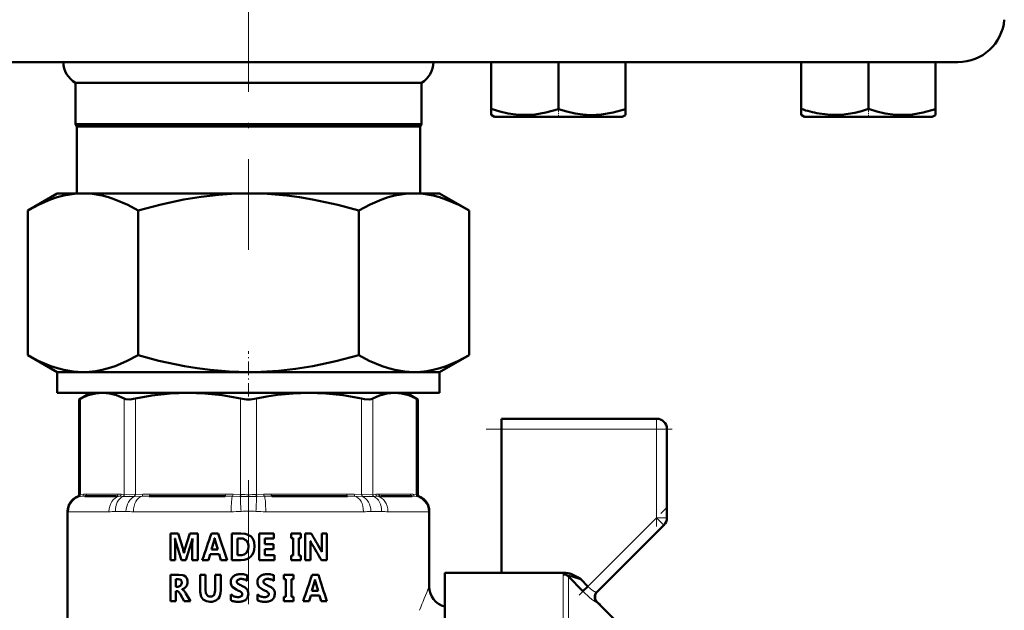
# Model space of a CAD drawing. Extents: x -1351 to 1763, y -1300 to 612.
# Tile 38 of 79: x -61 to 35, y -79 to -22. Entities that reach past the tile are written whole.
import ezdxf

# ---------------------------------------------------------------- set-up
doc = ezdxf.new("R2010")
doc.units = 0
doc.linetypes.add('DASHDOT', pattern=[18.5, 12, -3, 0.5, -3])

msp = doc.modelspace()

# ---------------------------------------------------------------- linework, layer by layer
at = {"color": 7, "linetype": 'DASHDOT', "lineweight": 18}
for p, q in [((-38.398, 1.846), (-38.398, -43.942)), ((-38.398, -66.218), (-38.398, -102.133))]:
    msp.add_line(p, q, dxfattribs=at)
at = {"color": 7, "lineweight": 50}
for p, q in [((-107.066, -25.773), (-38.398, -25.773)), ((-38.398, -25.773), (30.269, -25.773)), ((-14.905, -25.773), (-14.905, -30.303)), ((-8.405, -25.773), (-8.405, -30.307)), ((-1.905, -25.773), (-1.905, -30.309)), ((-1.898, -25.773), (-1.898, -30.303)), ((15.095, -25.773), (15.095, -30.301)), ((21.595, -25.773), (21.595, -30.303)), ((28.095, -25.773), (28.095, -30.307)), ((-55.148, -27.773), (-38.398, -27.773)), ((-55.148, -27.773), (-55.148, -31.773)), ((-38.398, -27.773), (-21.648, -27.773)), ((-21.648, -27.773), (-21.648, -31.773)), ((-14.905, -30.882), (-14.905, -30.303)), ((-1.905, -30.309), (-1.905, -30.889)), ((-1.898, -30.303), (-1.898, -30.886)), ((15.095, -30.882), (15.095, -30.301)), ((28.095, -30.307), (28.095, -30.889)), ((-14.573, -31.073), (-14.905, -30.882)), ((-14.573, -31.073), (-11.486, -31.073)), ((-11.486, -31.073), (-2.223, -31.073)), ((-2.223, -31.073), (-1.905, -30.889)), ((15.427, -31.073), (15.095, -30.882)), ((15.427, -31.073), (17.233, -31.073)), ((17.233, -31.073), (24.689, -31.073)), ((24.689, -31.073), (27.777, -31.073)), ((27.777, -31.073), (28.095, -30.889)), ((-55.148, -31.773), (-38.398, -31.773)), ((-55.023, -31.99), (-55.148, -31.773)), ((-55.023, -31.99), (-38.398, -31.99)), ((-55.023, -31.99), (-55.023, -38.473)), ((-38.398, -31.773), (-21.648, -31.773)), ((-38.398, -31.99), (-21.773, -31.99)), ((-21.773, -31.99), (-21.648, -31.773)), ((-21.773, -31.99), (-21.773, -38.473)), ((-59.76, -40.126), (-56.898, -38.473)), ((-56.898, -38.473), (-54.42, -38.473)), ((-54.42, -38.473), (-38.398, -38.473)), ((-38.398, -38.473), (-22.377, -38.473)), ((-22.377, -38.473), (-19.898, -38.473)), ((-17.036, -40.126), (-19.898, -38.473)), ((-59.76, -54.121), (-59.76, -40.126)), ((-49.079, -40.126), (-49.079, -54.121)), ((-27.717, -54.121), (-27.717, -40.126)), ((-17.036, -40.126), (-17.036, -54.121)), ((-56.898, -55.773), (-59.76, -54.121)), ((-19.898, -55.773), (-17.036, -54.121)), ((-56.898, -55.773), (-54.42, -55.773)), ((-56.898, -57.773), (-56.898, -55.773)), ((-54.42, -55.773), (-38.398, -55.773)), ((-38.398, -55.773), (-22.377, -55.773)), ((-22.377, -55.773), (-19.898, -55.773)), ((-19.898, -57.773), (-19.898, -55.773)), ((-56.898, -57.773), (-19.898, -57.773)), ((-53.698, -57.773), (-54.794, -58.406)), ((-52.534, -57.773), (-44.253, -57.773)), ((-44.253, -57.773), (-38.398, -57.773)), ((-38.398, -57.773), (-32.543, -57.773)), ((-32.543, -57.773), (-24.263, -57.773)), ((-23.098, -57.773), (-22.002, -58.406)), ((-54.642, -58.328), (-54.794, -58.406)), ((-54.794, -67.628), (-54.794, -58.406)), ((-22.002, -58.406), (-22.155, -58.328)), ((-22.002, -67.628), (-22.002, -58.406)), ((-13.898, -61.273), (-13.898, -60.273)), ((-13.898, -60.273), (1.102, -60.273)), ((-13.898, -75.202), (-13.898, -61.273)), ((2.102, -61.273), (2.102, -69.859)), ((-51.2, -67.773), (-54.237, -67.773)), ((-40.663, -67.773), (-47.996, -67.773)), ((-28.8, -67.773), (-36.133, -67.773)), ((-22.559, -67.773), (-25.597, -67.773)), ((-55.898, -80.445), (-55.898, -69.22)), ((-20.898, -69.22), (-20.898, -76.523)), ((-45.95, -71.383), (-45.201, -71.383)), ((-45.95, -73.96), (-45.95, -71.383)), ((-45.201, -71.383), (-44.731, -72.911)), ((-44.546, -72.907), (-44.069, -71.383)), ((-44.069, -71.383), (-43.3, -71.383)), ((-43.3, -71.383), (-43.3, -73.96)), ((-41.984, -71.383), (-41.331, -71.383)), ((-41.331, -71.383), (-40.454, -73.96)), ((-40.006, -71.383), (-39.128, -71.383)), ((-40.006, -73.96), (-40.006, -71.383)), ((-37.356, -71.383), (-35.929, -71.383)), ((-37.356, -73.96), (-37.356, -71.383)), ((-35.929, -71.383), (-35.929, -71.853)), ((-34.273, -71.383), (-33.331, -71.383)), ((-34.273, -71.829), (-34.273, -71.383)), ((-33.331, -71.383), (-33.331, -71.829)), ((-32.902, -71.383), (-32.331, -71.383)), ((-32.902, -73.96), (-32.902, -71.383)), ((-31.308, -71.383), (-30.827, -71.383)), ((-31.308, -72.808), (-31.308, -71.383)), ((-30.827, -71.383), (-30.827, -73.96)), ((-4.68, -77.055), (1.809, -70.566)), ((-45.511, -71.866), (-45.497, -71.866)), ((-44.879, -73.96), (-45.426, -72.226)), ((-43.902, -72.208), (-44.452, -73.96)), ((-43.835, -73.96), (-43.835, -72.418)), ((-43.828, -71.866), (-43.815, -71.866)), ((-41.988, -72.942), (-41.722, -72.067)), ((-41.679, -71.843), (-41.666, -71.843)), ((-41.625, -72.075), (-41.361, -72.942)), ((-39.448, -73.49), (-39.448, -71.853)), ((-39.448, -71.853), (-39.175, -71.853)), ((-36.798, -71.853), (-36.798, -72.43)), ((-36.798, -71.853), (-35.929, -71.853)), ((-34.273, -71.829), (-34.07, -71.829)), ((-34.07, -73.514), (-34.07, -71.829)), ((-33.531, -71.829), (-33.531, -73.514)), ((-33.531, -71.829), (-33.331, -71.829)), ((-32.414, -72.127), (-32.408, -72.127)), ((-45.491, -72.535), (-45.491, -73.96)), ((-44.648, -73.279), (-44.638, -73.279)), ((-41.988, -72.942), (-41.361, -72.942)), ((-36.798, -72.43), (-35.988, -72.43)), ((-36.798, -72.901), (-36.798, -73.49)), ((-36.798, -72.901), (-35.988, -72.901)), ((-35.988, -72.43), (-35.988, -72.901)), ((-32.401, -72.544), (-32.401, -73.96)), ((-31.302, -73.162), (-31.296, -73.162)), ((-45.95, -73.96), (-45.491, -73.96)), ((-44.879, -73.96), (-44.452, -73.96)), ((-43.835, -73.96), (-43.3, -73.96)), ((-42.867, -73.96), (-42.277, -73.96)), ((-42.106, -73.389), (-42.277, -73.96)), ((-42.106, -73.389), (-41.233, -73.389)), ((-41.059, -73.96), (-41.233, -73.389)), ((-41.059, -73.96), (-40.454, -73.96)), ((-40.006, -73.96), (-39.128, -73.96)), ((-39.448, -73.49), (-39.172, -73.49)), ((-37.356, -73.96), (-35.87, -73.96)), ((-36.798, -73.49), (-35.87, -73.49)), ((-35.87, -73.49), (-35.87, -73.96)), ((-34.273, -73.514), (-34.07, -73.514)), ((-34.273, -73.96), (-34.273, -73.514)), ((-34.273, -73.96), (-33.331, -73.96)), ((-33.531, -73.514), (-33.331, -73.514)), ((-33.331, -73.514), (-33.331, -73.96)), ((-32.902, -73.96), (-32.401, -73.96)), ((-31.342, -73.96), (-30.827, -73.96)), ((-19.398, -75.202), (-19.398, -84.273)), ((-13.898, -75.202), (-19.398, -75.202)), ((-7.708, -75.202), (-13.898, -75.202)), ((-45.95, -75.369), (-45.138, -75.369)), ((-45.95, -77.947), (-45.95, -75.369)), ((-45.441, -76.53), (-45.441, -75.798)), ((-45.441, -75.798), (-45.207, -75.798)), ((-44.843, -76.143), (-44.947, -76.42)), ((-43.086, -75.369), (-42.545, -75.369)), ((-43.086, -76.859), (-43.086, -75.369)), ((-42.545, -75.369), (-42.545, -76.867)), ((-41.625, -75.369), (-41.074, -75.369)), ((-41.625, -76.889), (-41.625, -75.369)), ((-41.074, -75.369), (-41.074, -76.832)), ((-38.511, -75.42), (-38.511, -75.958)), ((-35.946, -75.42), (-35.946, -75.958)), ((-34.988, -75.369), (-34.036, -75.369)), ((-34.988, -75.815), (-34.988, -75.369)), ((-34.988, -75.815), (-34.784, -75.815)), ((-34.784, -77.5), (-34.784, -75.815)), ((-34.238, -75.815), (-34.238, -77.5)), ((-34.238, -75.815), (-34.036, -75.815)), ((-34.036, -75.369), (-34.036, -75.815)), ((-32.249, -76.929), (-31.995, -76.054)), ((-32.245, -75.369), (-31.626, -75.369)), ((-31.955, -75.829), (-31.942, -75.829)), ((-31.903, -76.061), (-31.654, -76.929)), ((-6.036, -76.979), (-7.439, -75.535)), ((-6.568, -75.6), (-6.392, -75.701)), ((-6.392, -75.701), (-6.238, -75.791)), ((-6.238, -75.791), (-6.216, -75.804)), ((-6.216, -75.804), (-5.541, -76.502)), ((-45.441, -76.53), (-45.217, -76.53)), ((-45.441, -76.958), (-45.441, -77.947)), ((-45.441, -76.958), (-45.302, -76.958)), ((-44.947, -76.42), (-45.217, -76.53)), ((-44.816, -76.786), (-44.816, -76.793)), ((-44.459, -77.184), (-44.015, -77.947)), ((-39.533, -76.837), (-39.967, -76.529)), ((-36.962, -76.837), (-37.396, -76.529)), ((-32.249, -76.929), (-31.654, -76.929)), ((-6.036, -76.979), (-5.541, -76.502)), ((-45.95, -77.947), (-45.441, -77.947)), ((-44.621, -77.947), (-44.982, -77.282)), ((-44.621, -77.947), (-44.015, -77.947)), ((-40.098, -77.85), (-40.098, -77.274)), ((-38.404, -77.223), (-38.483, -77.586)), ((-37.527, -77.85), (-37.527, -77.274)), ((-35.84, -77.223), (-35.918, -77.586)), ((-34.988, -77.5), (-34.784, -77.5)), ((-34.988, -77.947), (-34.988, -77.5)), ((-34.988, -77.947), (-34.036, -77.947)), ((-34.238, -77.5), (-34.036, -77.5)), ((-34.036, -77.5), (-34.036, -77.947)), ((-33.102, -77.947), (-32.526, -77.947)), ((-32.362, -77.375), (-32.526, -77.947)), ((-32.362, -77.375), (-31.536, -77.375)), ((-31.373, -77.947), (-31.536, -77.375)), ((-31.373, -77.947), (-30.818, -77.947)), ((-2.603, -80.064), (-4.651, -78.016)), ((-4.488, -78.179), (-4.452, -78.165)), ((-4.449, -78.167), (-4.457, -78.21)), ((-4.452, -78.165), (-4.449, -78.167)), ((-4.333, -78.335), (-4.449, -78.167))]:
    msp.add_line(p, q, dxfattribs=at)
at = {"color": 7, "linetype": 'DASHDOT', "lineweight": 18, "ltscale": 0.023111}
msp.add_line((-8.398, -31.15), (-8.398, -30.226), dxfattribs=at)
at = {"color": 7, "linetype": 'DASHDOT', "lineweight": 18, "ltscale": 0.023195}
msp.add_line((21.602, -31.15), (21.602, -30.223), dxfattribs=at)
at = {"color": 7, "linetype": 'DASHDOT', "lineweight": 18, "ltscale": 0.109586}
msp.add_line((-38.398, -58.139), (-38.398, -53.756), dxfattribs=at)
at = {"color": 7, "lineweight": 18}
for p, q in [((-54.642, -58.328), (-54.642, -67.615)), ((-50.425, -67.615), (-50.425, -58.328)), ((-49.343, -58.328), (-49.343, -67.615)), ((-39.164, -67.615), (-39.164, -58.328)), ((-37.633, -58.328), (-37.633, -67.615)), ((-27.454, -67.615), (-27.454, -58.328)), ((-26.371, -58.328), (-26.371, -67.615)), ((-22.155, -67.615), (-22.155, -58.328)), ((1.102, -60.273), (1.102, -61.273)), ((1.102, -61.273), (-13.898, -61.273)), ((1.102, -69.859), (1.102, -61.273)), ((1.102, -61.273), (2.102, -61.273)), ((-54.794, -67.628), (-54.663, -67.617)), ((-54.663, -67.617), (-54.642, -67.615)), ((-54.642, -67.615), (-54.348, -67.586)), ((-54.052, -67.573), (-51.015, -67.573)), ((-50.719, -67.586), (-50.425, -67.615)), ((-50.425, -67.615), (-50.403, -67.617)), ((-49.395, -67.617), (-49.343, -67.615)), ((-49.343, -67.615), (-48.634, -67.586)), ((-47.92, -67.573), (-40.587, -67.573)), ((-39.872, -67.586), (-39.164, -67.615)), ((-39.164, -67.615), (-39.111, -67.617)), ((-37.685, -67.617), (-37.633, -67.615)), ((-37.633, -67.615), (-36.924, -67.586)), ((-36.21, -67.573), (-28.877, -67.573)), ((-28.162, -67.586), (-27.454, -67.615)), ((-27.454, -67.615), (-27.402, -67.617)), ((-26.393, -67.617), (-26.371, -67.615)), ((-26.371, -67.615), (-26.078, -67.586)), ((-25.782, -67.573), (-22.744, -67.573)), ((-22.448, -67.586), (-22.155, -67.615)), ((-22.155, -67.615), (-22.134, -67.617)), ((-22.134, -67.617), (-22.002, -67.628)), ((-54.795, -67.809), (-54.924, -67.815)), ((-54.774, -67.807), (-54.795, -67.809)), ((-54.509, -67.785), (-54.774, -67.807)), ((-50.563, -67.807), (-50.885, -67.785)), ((-50.536, -67.809), (-50.563, -67.807)), ((-49.392, -67.807), (-49.448, -67.809)), ((-48.695, -67.785), (-49.392, -67.807)), ((-39.226, -67.807), (-39.946, -67.785)), ((-39.168, -67.809), (-39.226, -67.807)), ((-37.57, -67.807), (-37.629, -67.809)), ((-36.85, -67.785), (-37.57, -67.807)), ((-27.404, -67.807), (-28.101, -67.785)), ((-27.348, -67.809), (-27.404, -67.807)), ((-26.233, -67.807), (-26.26, -67.809)), ((-25.912, -67.785), (-26.233, -67.807)), ((-22.022, -67.807), (-22.288, -67.785)), ((-22.002, -67.809), (-22.022, -67.807)), ((-21.873, -67.815), (-22.002, -67.809)), ((-55.883, -69.247), (-55.898, -69.22)), ((-55.818, -69.273), (-51.9, -69.273)), ((-50.253, -69.247), (-51.272, -69.247)), ((-49.532, -69.273), (-40.072, -69.273)), ((-36.724, -69.273), (-27.264, -69.273)), ((-25.525, -69.247), (-26.544, -69.247)), ((-24.897, -69.273), (-20.979, -69.273)), ((-20.898, -69.22), (-20.913, -69.247)), ((-5.541, -76.502), (1.102, -69.859)), ((1.102, -69.859), (1.809, -70.566)), ((1.102, -69.859), (2.102, -69.859)), ((-7.934, -86.273), (-7.934, -75.336)), ((-7.439, -75.535), (-7.439, -86.273))]:
    msp.add_line(p, q, dxfattribs=at)
at = {"color": 7, "linetype": 'DASHDOT', "lineweight": 18, "ltscale": 0.257574}
msp.add_line((1.102, -70.718), (1.102, -60.415), dxfattribs=at)
at = {"color": 7, "linetype": 'DASHDOT', "lineweight": 18, "ltscale": 0.450015}
msp.add_line((2.602, -61.273), (-15.399, -61.273), dxfattribs=at)
at = {"color": 7, "linetype": 'DASHDOT', "lineweight": 18, "ltscale": 0.302371}
msp.add_line((-6.384, -77.345), (2.168, -68.793), dxfattribs=at)
at = {"color": 7, "lineweight": 50}
for points in [[(-14.905, -30.303), (-14.074, -30.552), (-13.267, -30.734), (-12.534, -30.839), (-11.648, -30.886)], [(-11.648, -30.886), (-10.638, -30.826), (-9.607, -30.646), (-8.405, -30.307)], [(-8.405, -30.307), (-7.574, -30.556), (-6.768, -30.738), (-6.035, -30.843), (-5.312, -30.888), (-4.222, -30.838), (-3.11, -30.65), (-1.905, -30.309)], [(16.836, -30.749), (17.924, -30.871), (19.003, -30.857), (19.634, -30.785), (20.274, -30.668), (20.928, -30.507), (21.595, -30.303)], [(21.595, -30.303), (22.426, -30.552), (23.233, -30.734), (23.966, -30.839), (24.852, -30.886)], [(24.852, -30.886), (25.862, -30.826), (26.893, -30.646), (28.095, -30.307)], [(-59.76, -40.126), (-58.648, -39.536), (-57.541, -39.065), (-56.909, -38.853), (-56.279, -38.687), (-55.658, -38.568), (-55.039, -38.497), (-54.42, -38.473)], [(-54.42, -38.473), (-53.491, -38.527), (-52.559, -38.687), (-51.945, -38.849), (-51.328, -39.054), (-50.088, -39.586), (-49.079, -40.126)], [(-49.079, -40.126), (-46.855, -39.536), (-44.641, -39.065), (-42.966, -38.794), (-41.298, -38.604), (-39.636, -38.497), (-38.398, -38.473)], [(-38.398, -38.473), (-36.54, -38.527), (-34.677, -38.687), (-33.448, -38.849), (-32.215, -39.054), (-29.735, -39.586), (-27.717, -40.126)], [(-27.717, -40.126), (-26.605, -39.536), (-25.498, -39.065), (-24.866, -38.853), (-24.236, -38.687), (-23.615, -38.568), (-22.996, -38.497), (-22.377, -38.473)], [(-22.377, -38.473), (-21.448, -38.527), (-20.516, -38.687), (-19.902, -38.849), (-19.285, -39.054), (-18.045, -39.586), (-17.036, -40.126)], [(-54.42, -55.773), (-55.349, -55.719), (-56.28, -55.559), (-56.895, -55.397), (-57.511, -55.192), (-58.751, -54.66), (-59.76, -54.121)], [(-49.079, -54.121), (-50.191, -54.71), (-51.298, -55.181), (-51.931, -55.393), (-52.561, -55.56), (-53.182, -55.678), (-53.801, -55.749), (-54.42, -55.773)], [(-38.398, -55.773), (-40.256, -55.719), (-42.119, -55.559), (-43.348, -55.397), (-44.582, -55.192), (-47.061, -54.66), (-49.079, -54.121)], [(-27.717, -54.121), (-29.941, -54.71), (-32.155, -55.181), (-33.831, -55.452), (-35.499, -55.643), (-37.16, -55.749), (-38.398, -55.773)], [(-22.377, -55.773), (-23.306, -55.719), (-24.237, -55.559), (-24.852, -55.397), (-25.469, -55.192), (-26.708, -54.66), (-27.717, -54.121)], [(-17.036, -54.121), (-18.148, -54.71), (-19.255, -55.181), (-19.888, -55.393), (-20.518, -55.56), (-21.139, -55.678), (-21.758, -55.749), (-22.377, -55.773)], [(-52.534, -57.773), (-53.213, -57.832), (-53.909, -58.014), (-54.642, -58.328)], [(-50.425, -58.328), (-51.159, -58.014), (-51.855, -57.833), (-52.534, -57.773)], [(-44.253, -57.773), (-45.975, -57.838), (-47.745, -58.039), (-49.343, -58.328)], [(-39.164, -58.328), (-40.932, -58.014), (-42.614, -57.833), (-44.253, -57.773)], [(-32.543, -57.773), (-34.073, -57.825), (-35.601, -57.977), (-36.62, -58.133), (-37.633, -58.328)], [(-27.454, -58.328), (-29.222, -58.014), (-30.903, -57.833), (-32.543, -57.773)], [(-24.263, -57.773), (-24.976, -57.838), (-25.709, -58.039), (-26.371, -58.328)], [(-22.155, -58.328), (-22.888, -58.014), (-23.584, -57.833), (-24.263, -57.773)], [(-49.343, -58.328), (-49.878, -58.403), (-50.281, -58.378), (-50.425, -58.328)], [(-26.371, -58.328), (-26.516, -58.378), (-26.7, -58.403), (-27.169, -58.378), (-27.454, -58.328)], [(-39.128, -71.383), (-38.712, -71.42), (-38.51, -71.475), (-38.319, -71.562), (-38.148, -71.686), (-38.01, -71.845), (-37.911, -72.032), (-37.847, -72.233), (-37.806, -72.639)], [(-39.175, -71.853), (-38.929, -71.881), (-38.647, -72.023), (-38.6, -72.065)], [(-38.6, -72.065), (-38.463, -72.272), (-38.402, -72.52), (-38.395, -72.645)], [(-38.602, -73.263), (-38.8, -73.412), (-39.046, -73.482), (-39.172, -73.49)], [(-38.395, -72.645), (-38.422, -72.907), (-38.602, -73.263)], [(-37.806, -72.639), (-37.834, -72.954), (-37.907, -73.208), (-38.032, -73.44), (-38.167, -73.601)], [(-38.167, -73.601), (-38.329, -73.736), (-38.561, -73.86), (-38.815, -73.933), (-39.128, -73.96)], [(-45.207, -75.798), (-45.043, -75.821), (-44.944, -75.875), (-44.875, -75.968), (-44.843, -76.143)], [(-45.138, -75.369), (-44.758, -75.416), (-44.645, -75.457), (-44.49, -75.556), (-44.374, -75.702), (-44.3, -75.944), (-44.291, -76.069)], [(-7.439, -75.535), (-7.442, -75.52), (-7.435, -75.508), (-7.422, -75.499), (-7.387, -75.493), (-7.289, -75.499), (-7.034, -75.553), (-6.216, -75.804)], [(-42.102, -77.994), (-42.462, -77.947), (-42.767, -77.785), (-42.96, -77.528), (-43.022, -77.366), (-43.077, -77.026), (-43.086, -76.859)], [(-42.545, -76.867), (-42.521, -77.121), (-42.496, -77.207), (-42.406, -77.366), (-42.257, -77.466), (-42.082, -77.494)], [(-41.074, -76.832), (-41.106, -77.204), (-41.201, -77.505), (-41.297, -77.662), (-41.567, -77.883), (-41.925, -77.984), (-42.102, -77.994)], [(-42.082, -77.494), (-41.914, -77.468), (-41.716, -77.308), (-41.637, -77.06), (-41.625, -76.889)]]:
    msp.add_lwpolyline(points, dxfattribs=at)
at = {"color": 7, "lineweight": 18}
for points in [[(-50.403, -67.617), (-49.892, -67.628), (-49.395, -67.617)], [(-27.402, -67.617), (-26.704, -67.627), (-26.393, -67.617)], [(-7.708, -75.202), (-7.874, -75.26), (-7.916, -75.292), (-7.928, -75.309), (-7.934, -75.336)], [(-4.68, -78.041), (-4.686, -78.044), (-4.706, -78.043), (-4.819, -77.993), (-5.072, -77.83), (-5.362, -77.606), (-6.036, -76.979)], [(-4.784, -77.049), (-4.72, -77.063), (-4.699, -77.063), (-4.684, -77.058), (-4.68, -77.055)]]:
    msp.add_lwpolyline(points, dxfattribs=at)
at = {"color": 7, "lineweight": 50}
for centre, radius, start, end in [((30.269, -21.273), 4.5, 270, 355), ((-53.994, -25.773), 2.309, 179.98688, 240), ((-22.803, -25.773), 2.309, 300, 0.01312), ((18.94, -19.006), 11.93, 251.20311, 259.84404), ((-38.408, -54.669), 3.737, 258.33698, 270.15353), ((-38.387, -54.68), 3.726, 269.8245, 281.67459), ((1.102, -61.273), 1, 0, 90), ((-54.994, -67.628), 0.2, 290.51672, 0.00001), ((-21.802, -67.628), 0.2, 179.99999, 249.48328), ((-54.398, -69.22), 1.5, 110.51769, 180.00001), ((-22.398, -69.22), 1.5, 0, 69.48231), ((1.102, -69.859), 1, 315, 360), ((643.321, -307.464), 724.83, 160.991657, 161.207026), ((-191.039, -164.972), 184.248, 29.96272, 30.52762), ((-58.293, -72.597), 12.803, 0.27812, 3.27248), ((-41.544, -71.281), 3.996, 188.41629, 193.67291), ((-46.848, -71.392), 3.057, 344.52564, 351.07957), ((-35.24, -72.454), 8.595, 176.08016, 179.76205), ((-42.736, -71.758), 1.06, 343.02763, 355.41018), ((-40.457, -71.748), 1.212, 184.47593, 195.61558), ((-37.261, -72.479), 4.859, 359.23308, 4.15364), ((-30.146, -71.027), 2.515, 205.93385, 211.48778), ((-187.964, -164.651), 180.984, 30.07253, 30.66678), ((-47.044, -73.621), 2.42, 8.12644, 17.07411), ((-40.609, -74.08), 4.108, 163.41774, 168.76436), ((-34.694, -74.868), 3.797, 26.69983, 30.30903), ((-28.032, -72.878), 3.276, 178.77531, 184.9751), ((-7.728, -76.624), 1.422, 72.78179, 89.16386), ((-8.102, -77.847), 2.701, 64.27076, 72.88336), ((-45.104, -76.074), 0.813, 342.50196, 0.29965), ((-39.384, -76.067), 0.725, 153.36753, 181.74906), ((-39.415, -76.109), 0.695, 178.38725, 217.25931), ((-39.433, -76.061), 0.678, 124.77175, 152.003), ((-39.29, -76.281), 0.941, 103.40275, 124.25066), ((-39.321, -76.038), 0.201, 148.57134, 180.63945), ((-39.305, -76.042), 0.217, 179.68565, 211.92726), ((-39.142, -76.872), 1.55, 89.69126, 103.67975), ((-39.268, -76.08), 0.268, 121.82002, 146.97312), ((-39.164, -75.937), 0.392, 214.13061, 233.93975), ((-39.175, -76.244), 0.457, 102.88236, 120.80975), ((-39.108, -76.552), 0.772, 89.66809, 102.68801), ((-39.117, -77.562), 2.241, 81.56463, 90.41391), ((-39.111, -76.904), 1.124, 82.07243, 89.5968), ((-39.122, -76.959), 1.18, 74.16526, 81.90311), ((-39.107, -76.889), 1.109, 65.52916, 73.93207), ((-39, -76.686), 1.357, 68.86085, 81.00685), ((-39.011, -76.671), 0.871, 54.91428, 65.30756), ((-36.816, -76.067), 0.723, 153.28813, 181.74669), ((-36.846, -76.109), 0.693, 178.39483, 217.35587), ((-36.861, -76.062), 0.68, 124.73372, 151.92192), ((-36.718, -76.283), 0.943, 103.43429, 124.22882), ((-36.75, -76.038), 0.201, 148.61505, 180.63986), ((-36.733, -76.042), 0.218, 179.68452, 211.88221), ((-36.572, -76.865), 1.543, 89.70412, 103.71182), ((-36.697, -76.079), 0.268, 121.8865, 147.02055), ((-36.593, -75.937), 0.393, 214.08376, 233.86852), ((-36.605, -76.243), 0.455, 102.93216, 120.87423), ((-36.538, -76.546), 0.766, 89.67196, 102.73501), ((-36.547, -77.532), 2.211, 81.50969, 90.42308), ((-36.541, -76.891), 1.111, 82.02631, 89.59624), ((-36.552, -76.942), 1.163, 74.05423, 81.85456), ((-36.536, -76.871), 1.091, 65.33987, 73.81725), ((-36.43, -76.661), 1.332, 68.67521, 80.94452), ((-36.442, -76.658), 0.858, 54.64403, 65.11281), ((-512.281, 82.796), 505.422, 341.4558, 341.76374), ((-33.063, -75.745), 1.111, 343.88409, 355.66979), ((-30.668, -75.735), 1.277, 184.22953, 194.78399), ((-427.679, -200.95), 415.485, 17.22041, 17.59294), ((-9.532, -80.862), 6.039, 60.60729, 64.46854), ((-45.303, -77.147), 0.189, 61.74048, 89.7693), ((-45.375, -77.257), 0.319, 41.3339, 59.66329), ((-45.72, -77.555), 0.775, 31.67538, 41.00987), ((-47.128, -78.423), 2.43, 27.99368, 31.66049), ((-45.06, -76.008), 0.815, 287.36, 304.22052), ((-44.935, -77.112), 0.34, 49.94614, 69.55173), ((-45.225, -77.452), 0.787, 40.03249, 49.73531), ((-45.672, -77.824), 1.368, 33.80718, 39.87799), ((-44.996, -76.102), 0.702, 304.27085, 323.03525), ((-46.438, -78.335), 2.289, 30.18794, 33.76896), ((-45.008, -76.097), 0.714, 323.35484, 342.00279), ((-41.918, -82.448), 6.097, 64.77096, 66.96783), ((-38.787, -75.424), 1.029, 233.77097, 243.40599), ((-39.836, -78.04), 1.222, 55.75324, 64.98282), ((-37.717, -73.302), 3.405, 243.28491, 246.92442), ((-39.407, -77.412), 0.461, 36.19879, 55.96075), ((-39.927, -78.469), 2.214, 58.91788, 66.73165), ((-39.224, -77.272), 0.23, 359.21487, 34.95536), ((-39.297, -77.418), 0.989, 43.44539, 58.69549), ((-39.06, -77.182), 0.654, 20.92908, 42.70323), ((-39.179, -77.207), 0.775, 358.85423, 19.56059), ((-39.302, -82.334), 5.974, 64.70397, 66.94198), ((-36.216, -75.425), 1.029, 233.70146, 243.31829), ((-37.263, -78.03), 1.212, 55.63335, 64.91533), ((-35.137, -73.295), 3.416, 243.19859, 246.81263), ((-36.837, -77.41), 0.459, 36.03949, 55.83077), ((-37.348, -78.436), 2.18, 58.72772, 66.62222), ((-36.656, -77.272), 0.231, 359.20117, 34.78164), ((-36.728, -77.408), 0.979, 43.17278, 58.49531), ((-36.497, -77.179), 0.654, 20.70908, 42.41427), ((-36.622, -77.207), 0.782, 358.8592, 19.36256), ((-18.898, -76.523), 2, 179.99928, 255.52438), ((-4.185, -77.548), 0.699, 135.10669, 224.92091), ((-4.157, -77.521), 0.699, 134.94293, 225.05628), ((-39.398, -76.481), 1.058, 228.56936, 249.32751), ((-39.569, -76.812), 1.165, 242.99036, 259.60555), ((-39.395, -75.922), 2.072, 259.31322, 270.11515), ((-39.41, -76.512), 1.024, 249.37485, 269.76367), ((-39.406, -76.741), 0.795, 269.38228, 282.79555), ((-39.38, -76.255), 1.739, 269.66936, 282.23681), ((-39.332, -77.085), 0.443, 283.29222, 301.83034), ((-39.23, -77.256), 0.244, 302.79027, 329.85191), ((-39.214, -77.275), 0.22, 331.89029, 359.86072), ((-39.196, -77.062), 0.911, 281.68018, 303.23678), ((-39.063, -77.279), 0.656, 303.91006, 332.12528), ((-36.825, -76.475), 1.064, 228.66758, 249.33649), ((-36.996, -76.805), 1.172, 243.06298, 259.60465), ((-36.824, -75.922), 2.072, 259.31201, 270.10571), ((-36.839, -76.512), 1.024, 249.37311, 269.74535), ((-36.835, -76.747), 0.789, 269.3753, 282.83709), ((-36.809, -76.272), 1.722, 269.65868, 282.29486), ((-36.761, -77.088), 0.439, 283.34143, 301.95739), ((-36.661, -77.257), 0.243, 302.93707, 330.00891), ((-36.646, -77.275), 0.221, 332.0372, 359.87065), ((-36.626, -77.074), 0.899, 281.74528, 303.45922), ((-36.497, -77.283), 0.653, 304.16998, 332.40433)]:
    msp.add_arc(centre, radius, start, end, dxfattribs=at)
at = {"color": 7, "lineweight": 18}
for centre, radius, start, end in [((-54.859, -67.624), 0.196, 289.20109, 2.07686), ((-54.837, -67.623), 0.195, 288.84479, 2.60724), ((-54.541, -67.596), 0.192, 279.68886, 3.05589), ((-54.065, -70.701), 3.128, 89.75925, 95.18705), ((-51.002, -70.701), 3.128, 84.81295, 90.24075), ((-50.918, -67.59), 0.199, 279.76018, 1.04317), ((-50.628, -67.616), 0.202, 288.63761, 0.50689), ((-50.605, -67.62), 0.202, 289.98829, 0.85405), ((-47.952, -85.754), 18.18, 89.89855, 92.15083), ((-40.555, -85.754), 18.18, 87.84917, 90.10144), ((-38.398, -44.788), 22.84, 268.21094, 271.78787), ((-36.242, -85.754), 18.18, 89.89855, 92.15083), ((-28.844, -85.754), 18.18, 87.84917, 90.10144), ((-26.191, -67.62), 0.202, 179.14596, 250.01171), ((-26.169, -67.616), 0.202, 179.49311, 251.36239), ((-25.795, -70.701), 3.128, 89.75925, 95.18705), ((-25.878, -67.59), 0.199, 178.95683, 260.23981), ((-22.731, -70.701), 3.128, 84.81295, 90.24075), ((-22.256, -67.596), 0.192, 176.94411, 260.31114), ((-21.96, -67.623), 0.195, 177.39276, 251.15521), ((-21.937, -67.624), 0.196, 177.92314, 250.79892), ((-54.381, -69.253), 1.502, 105.97718, 179.78403), ((-54.25, -70.734), 2.96, 89.74646, 95.00685), ((-51.186, -71.794), 4.021, 85.70242, 90.19438), ((-50.02, -45.821), 21.995, 268.65387, 271.48856), ((-48.029, -87.426), 19.653, 89.90514, 91.9429), ((-40.631, -88.487), 20.714, 88.10735, 90.0906), ((-38.398, -23.297), 44.518, 269.00911, 270.98962), ((-36.166, -88.487), 20.714, 89.9094, 91.89265), ((-28.768, -87.426), 19.653, 88.0571, 90.09486), ((-26.777, -45.811), 22.005, 268.51227, 271.34565), ((-25.611, -71.794), 4.021, 89.80562, 94.29758), ((-22.546, -70.734), 2.96, 84.99315, 90.25355), ((-22.415, -69.253), 1.502, 0.21596, 74.02282), ((-55.828, -69.2), 0.073, 220.24295, 277.83472), ((-51.88, -62.124), 7.149, 269.84033, 274.8785), ((-49.574, -60.329), 8.944, 265.64874, 270.26818), ((-40.028, -53.267), 16.006, 269.84087, 273.25556), ((-38.398, -78.919), 9.698, 85.73879, 94.26121), ((-36.768, -53.251), 16.022, 266.74619, 270.15737), ((-27.222, -60.338), 8.935, 269.72949, 274.35357), ((-24.917, -62.116), 7.157, 265.12416, 270.15702), ((-20.968, -69.2), 0.0729, 262.14305, 319.77805), ((9.788, -90.351), 33.657, 155.74316, 159.95758), ((-3.438, -74.534), 2.88, 223.09241, 230.68343), ((-3.882, -75.077), 2.179, 230.67034, 239.30481), ((-4.281, -75.733), 1.411, 239.6305, 244.93191), ((-4.547, -76.313), 0.773, 244.57428, 252.11679), ((-4.644, -78.052), 0.0369, 101.24218, 163.47229)]:
    msp.add_arc(centre, radius, start, end, dxfattribs=at)
for centre, major_axis, ratio, start_param, end_param in [((-54.237, -67.573), (0, -0.2), 0.92388, 0, 1.570796), ((-51.2, -67.573), (0, -0.2), 0.92388, 0, 1.570796), ((-49.477, -67.617), (0.007, -0.2), 0.408466, 0.272287, 1.557437), ((-49.42, -67.615), (0.008, -0.2), 0.382405, 0.255495, 1.554996), ((-48.711, -67.586), (0.008, -0.2), 0.382432, 0.102908, 1.555785), ((-47.996, -67.573), (0, 0.2), 0.382683, 3.141593, 4.712389), ((-40.663, -67.573), (0, 0.2), 0.382683, 3.141593, 4.712389), ((-39.949, -67.586), (-0.008, -0.2), 0.382432, 0.132932, 1.585808), ((-39.24, -67.615), (-0.008, -0.2), 0.382405, 0.287096, 1.586597), ((-39.182, -67.617), (-0.006, -0.2), 0.356255, 0.297028, 1.582178), ((-37.614, -67.617), (0.006, -0.2), 0.356255, 4.701007, 5.986158), ((-37.556, -67.615), (0.008, -0.2), 0.382405, 4.696589, 5.996089), ((-36.848, -67.586), (0.008, -0.2), 0.382432, 4.697377, 6.150253), ((-36.133, -67.573), (0, 0.2), 0.382683, 1.570796, 3.141593), ((-28.8, -67.573), (0, 0.2), 0.382683, 1.570796, 3.141593), ((-28.086, -67.586), (-0.008, -0.2), 0.382432, 4.727401, 6.180277), ((-27.377, -67.615), (-0.008, -0.2), 0.382405, 4.728189, 6.02769), ((-27.32, -67.617), (-0.007, -0.2), 0.408466, 4.725748, 6.010898), ((-25.597, -67.573), (0, 0.2), 0.92388, 1.570796, 3.141593), ((-22.559, -67.573), (0, 0.2), 0.92388, 1.570796, 3.141593), ((-54.325, -69.273), (0, -1.5), 0.995414, 3.264935, 4.712389), ((-50.742, -69.273), (0, -1.5), 0.771505, 3.264935, 4.712389), ((-50.168, -69.247), (0.143, -1.493), 0.734075, 3.351169, 4.642046), ((-49.236, -69.247), (-0.132, -1.494), 0.675962, 3.481187, 4.772063), ((-48.578, -69.273), (0, -1.5), 0.636223, 3.264935, 4.712389), ((-39.929, -69.273), (0, -1.5), 0.095659, 3.264935, 4.712389), ((-39.057, -69.247), (0.097, -1.497), 0.041092, 3.418838, 4.709715), ((-37.739, -69.247), (-0.097, -1.497), 0.041092, 1.57347, 2.864347), ((-36.868, -69.273), (0, -1.5), 0.095659, 1.570796, 3.018251), ((-28.219, -69.273), (0, -1.5), 0.636223, 1.570796, 3.018251), ((-27.56, -69.247), (0.132, -1.494), 0.675962, 1.511122, 2.801999), ((-26.628, -69.247), (-0.143, -1.493), 0.734075, 1.64114, 2.932016), ((-26.054, -69.273), (0, -1.5), 0.771505, 1.570796, 3.018251), ((-22.472, -69.273), (0, -1.5), 0.995414, 1.570796, 3.018251)]:
    msp.add_ellipse(centre, major_axis=major_axis, ratio=ratio, start_param=start_param, end_param=end_param, dxfattribs=at)
at = {"color": 7, "lineweight": 50}
msp.add_ellipse((-7.934, -76.016), major_axis=(-0.7, 0), ratio=0.972234, start_param=3.926989, end_param=4.712389, dxfattribs=at)

doc.saveas('drawing.dxf')
